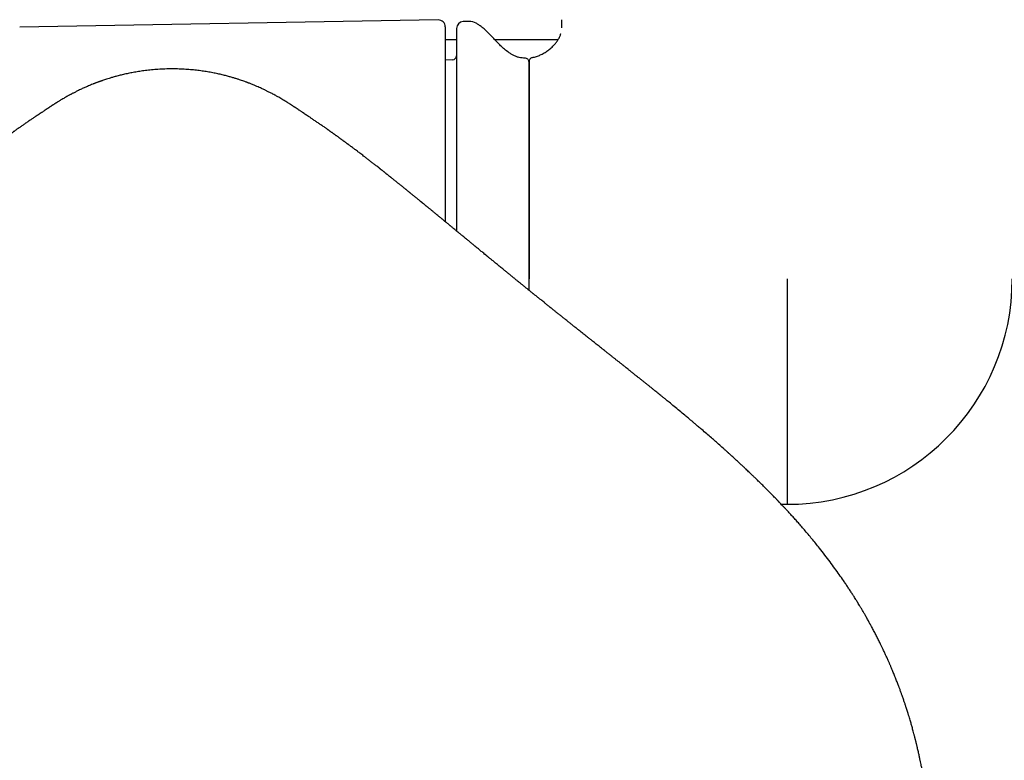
# Model space of a CAD drawing. Header units: millimetres. Extents: x 8 to 891, y 12 to 2136.
# Tile 6 of 21: x 415 to 486, y 916 to 969. Entities that reach past the tile are written whole.
import ezdxf

# ---------------------------------------------------------------- set-up
doc = ezdxf.new("R2010")
doc.units = ezdxf.units.MM

msp = doc.modelspace()

# ---------------------------------------------------------------- linework, layer by layer
at = {"color": 7, "linetype": 'Continuous', "lineweight": 30}
for p, q in [((444.991, 968.897), (414.983, 968.374)), ((447.212, 968.781), (446.791, 968.774)), ((453.85, 968.34), (453.85, 968.912)), ((445.5, 968.398), (445.5, 954.442)), ((445.5, 967.484), (446.3, 967.484)), ((449.042, 967.484), (453.586, 967.484)), ((446.01, 966.03), (445.5, 966.012)), ((451.5, 950.34), (451.5, 965.862)), ((451.5, 949.526), (451.5, 950.34)), ((470, 950.34), (470, 934.19)), ((469.581, 934.198), (470, 934.19))]:
    msp.add_line(p, q, dxfattribs=at)
for centre, radius, start, end in [((445, 968.398), 0.5, 0, 91), ((446.8, 968.274), 0.5, 91, 180), ((447.229, 967.781), 1, 61.78971, 91), ((446, 966.33), 0.3, 272, 0), ((451.2, 965.862), 0.3, 0, 90.84118), ((470, 950.34), 16.15, 270, 0)]:
    msp.add_arc(centre, radius, start, end, dxfattribs=at)
for points, knots in [([(451.196, 966.165), (451.134, 966.165), (450.996, 966.165), (450.787, 966.204), (450.571, 966.272), (450.363, 966.365), (450.163, 966.48), (449.931, 966.639), (449.673, 966.851), (449.395, 967.115), (449.148, 967.371), (448.927, 967.607), (448.729, 967.817), (448.53, 968.02), (448.328, 968.212), (448.119, 968.389), (447.913, 968.542), (447.769, 968.623), (447.703, 968.66)], [0, 0, 0, 0, 0.042392, 0.093678, 0.144785, 0.196378, 0.248853, 0.302371, 0.388449, 0.476223, 0.564346, 0.63112, 0.696973, 0.761709, 0.825198, 0.887434, 0.9486, 1, 1, 1, 1]), ([(446.3, 968.274), (446.3, 968.272), (446.3, 968.269), (446.3, 968.246), (446.3, 968.208), (446.3, 968.154), (446.3, 968.085), (446.3, 967.999), (446.3, 967.899), (446.3, 967.785), (446.3, 967.659), (446.3, 967.519), (446.3, 967.366), (446.3, 967.198), (446.3, 967.006), (446.3, 966.786), (446.3, 966.536), (446.3, 966.267), (446.3, 965.981), (446.3, 965.676), (446.3, 965.329), (446.3, 964.937), (446.3, 964.494), (446.3, 964.028), (446.3, 963.538), (446.3, 963.025), (446.3, 962.49), (446.3, 961.936), (446.3, 961.362), (446.3, 960.768), (446.3, 960.194), (446.3, 959.644), (446.3, 959.123), (446.3, 958.592), (446.3, 958.051), (446.3, 957.501), (446.3, 956.957), (446.3, 956.421), (446.3, 955.895), (446.3, 955.364), (446.3, 954.827), (446.3, 954.301), (446.3, 953.951), (446.3, 953.783)], [0, 0, 0, 0, 0.0212837, 0.0425297, 0.0637562, 0.0849816, 0.106224, 0.1275018, 0.149757, 0.1704102, 0.1910386, 0.2116589, 0.2322878, 0.2529422, 0.2736388, 0.2981263, 0.3225605, 0.3469691, 0.3713802, 0.3958215, 0.4203207, 0.4503254, 0.4802568, 0.510166, 0.5401043, 0.5701229, 0.6001277, 0.630059, 0.6599682, 0.6899065, 0.7199252, 0.7444126, 0.7688468, 0.7932555, 0.8176665, 0.8421078, 0.8666071, 0.8891713, 0.9116915, 0.9341893, 0.9566866, 0.9792051, 1, 1, 1, 1]), ([(451.743, 966.202), (451.839, 966.224), (452.033, 966.27), (452.315, 966.383), (452.591, 966.526), (452.853, 966.698), (453.097, 966.896), (453.302, 967.1), (453.468, 967.302), (453.6, 967.497), (453.705, 967.701), (453.768, 967.847), (453.787, 967.928), (453.788, 967.935)], [0, 0, 0, 0, 0.105108, 0.213729, 0.324836, 0.437205, 0.549542, 0.660604, 0.746283, 0.830116, 0.911886, 0.991617, 1, 1, 1, 1]), ([(451.743, 966.202), (451.718, 966.195), (451.668, 966.181), (451.602, 966.137), (451.546, 966.074), (451.507, 965.995), (451.502, 965.936), (451.5, 965.907)], [0, 0, 0, 0, 0.183799, 0.37612, 0.5706, 0.793141, 1, 1, 1, 1]), ([(451.5, 965.907), (451.5, 965.904), (451.5, 965.898), (451.5, 965.847), (451.5, 965.768), (451.5, 965.658), (451.5, 965.517), (451.5, 965.35), (451.5, 965.159), (451.5, 964.946), (451.5, 964.707), (451.5, 964.444), (451.5, 964.144), (451.5, 963.805), (451.5, 963.425), (451.5, 963.016), (451.5, 962.58), (451.5, 962.117), (451.5, 961.628), (451.5, 961.114), (451.5, 960.576), (451.5, 960.016), (451.5, 959.435), (451.5, 958.834), (451.5, 958.215), (451.5, 957.578), (451.5, 956.925), (451.5, 956.258), (451.5, 955.567), (451.5, 954.853), (451.5, 954.117), (451.5, 953.372), (451.5, 952.62), (451.5, 951.862), (451.5, 951.354), (451.5, 951.101)], [0, 0, 0, 0, 0.029262, 0.058529, 0.087799, 0.117071, 0.146343, 0.175616, 0.203215, 0.230814, 0.258413, 0.286011, 0.313609, 0.34441, 0.375211, 0.406011, 0.436811, 0.467611, 0.498411, 0.52921, 0.56001, 0.59081, 0.621609, 0.652409, 0.683208, 0.714008, 0.744808, 0.775607, 0.806407, 0.838672, 0.870938, 0.903203, 0.935469, 0.967734, 1, 1, 1, 1]), ([(425.913, 965.387), (425.739, 965.386), (425.401, 965.383), (424.907, 965.357), (424.442, 965.32), (424.005, 965.271), (423.597, 965.214), (423.216, 965.151), (422.853, 965.082), (422.51, 965.008), (422.187, 964.93), (421.896, 964.855), (421.638, 964.782), (421.415, 964.715), (421.226, 964.655), (421.068, 964.604), (420.946, 964.562), (420.854, 964.531), (420.788, 964.507), (420.737, 964.489), (420.7, 964.476), (420.67, 964.465), (420.632, 964.451), (420.578, 964.431), (420.511, 964.406), (420.439, 964.379), (420.364, 964.35), (420.291, 964.322), (420.188, 964.281), (420.06, 964.229), (419.913, 964.167), (419.781, 964.11), (419.656, 964.055), (419.532, 964), (419.403, 963.94), (419.267, 963.876), (419.142, 963.815), (419.027, 963.758), (418.928, 963.708), (418.836, 963.661), (418.757, 963.62), (418.693, 963.586), (418.638, 963.557), (418.584, 963.528), (418.519, 963.492), (418.441, 963.45), (418.334, 963.39), (418.207, 963.318), (418.069, 963.238), (417.947, 963.166), (417.846, 963.104), (417.765, 963.055), (417.697, 963.013), (417.641, 962.978), (417.594, 962.948), (417.551, 962.921), (417.503, 962.891), (417.451, 962.857), (417.397, 962.823), (417.344, 962.788), (417.298, 962.758), (417.259, 962.733), (417.221, 962.708), (417.184, 962.683), (417.145, 962.658), (417.11, 962.634), (417.073, 962.61), (417.037, 962.586), (417.001, 962.562), (416.966, 962.539), (416.935, 962.518), (416.908, 962.5), (416.887, 962.486), (416.867, 962.472), (416.846, 962.459), (416.823, 962.444), (416.793, 962.423), (416.753, 962.396), (416.701, 962.361), (416.64, 962.32), (416.595, 962.29), (416.571, 962.273)], [0, 0, 0, 0, 0.033595, 0.065393, 0.095408, 0.123652, 0.150139, 0.174881, 0.197891, 0.221215, 0.24247, 0.26167, 0.278826, 0.293946, 0.306396, 0.317035, 0.325867, 0.331308, 0.335738, 0.339502, 0.342006, 0.343537, 0.346481, 0.35139, 0.356626, 0.362896, 0.36913, 0.375148, 0.380951, 0.394752, 0.407164, 0.418188, 0.428582, 0.439866, 0.452101, 0.465298, 0.479471, 0.490038, 0.500768, 0.510432, 0.518913, 0.526213, 0.53116, 0.536977, 0.544471, 0.553646, 0.56388, 0.582209, 0.599751, 0.616282, 0.630795, 0.643336, 0.654195, 0.663382, 0.670352, 0.678953, 0.689239, 0.701225, 0.714919, 0.728472, 0.740647, 0.751445, 0.761386, 0.776664, 0.793419, 0.811552, 0.830604, 0.846188, 0.862314, 0.878448, 0.892972, 0.901695, 0.90965, 0.916836, 0.923251, 0.929945, 0.938291, 0.950258, 0.964532, 0.981113, 1, 1, 1, 1]), ([(435.255, 962.273), (435.225, 962.293), (435.169, 962.332), (435.094, 962.382), (435.033, 962.423), (434.984, 962.456), (434.944, 962.482), (434.914, 962.503), (434.89, 962.519), (434.868, 962.533), (434.845, 962.548), (434.82, 962.565), (434.793, 962.583), (434.764, 962.602), (434.736, 962.621), (434.704, 962.642), (434.668, 962.666), (434.627, 962.693), (434.581, 962.724), (434.543, 962.749), (434.512, 962.769), (434.488, 962.784), (434.465, 962.8), (434.437, 962.817), (434.405, 962.838), (434.359, 962.868), (434.297, 962.907), (434.219, 962.957), (434.126, 963.015), (434.013, 963.085), (433.863, 963.175), (433.712, 963.264), (433.562, 963.351), (433.414, 963.434), (433.27, 963.513), (433.139, 963.583), (433.018, 963.647), (432.909, 963.702), (432.808, 963.754), (432.717, 963.799), (432.633, 963.84), (432.544, 963.883), (432.436, 963.934), (432.306, 963.994), (432.155, 964.062), (431.982, 964.138), (431.818, 964.207), (431.671, 964.267), (431.557, 964.313), (431.464, 964.349), (431.397, 964.375), (431.352, 964.392), (431.32, 964.404), (431.293, 964.414), (431.259, 964.427), (431.199, 964.449), (431.104, 964.484), (430.966, 964.533), (430.792, 964.593), (430.594, 964.658), (430.375, 964.726), (430.138, 964.796), (429.873, 964.87), (429.58, 964.945), (429.258, 965.021), (428.907, 965.095), (428.539, 965.164), (428.154, 965.225), (427.754, 965.279), (427.33, 965.324), (426.88, 965.359), (426.405, 965.383), (426.08, 965.386), (425.913, 965.387)], [0, 0, 0, 0, 0.022539, 0.042708, 0.060509, 0.076059, 0.089898, 0.099619, 0.108328, 0.116556, 0.126126, 0.137188, 0.14974, 0.163776, 0.17907, 0.194022, 0.208315, 0.22605, 0.242502, 0.256715, 0.265517, 0.273083, 0.279669, 0.286609, 0.294107, 0.30217, 0.315993, 0.330758, 0.345316, 0.365073, 0.386187, 0.406516, 0.42519, 0.443826, 0.459993, 0.475101, 0.487639, 0.499258, 0.509989, 0.519833, 0.527583, 0.536068, 0.546184, 0.557945, 0.571361, 0.586439, 0.603186, 0.613727, 0.623935, 0.632176, 0.637044, 0.640785, 0.643401, 0.645069, 0.647394, 0.650773, 0.657833, 0.667295, 0.679167, 0.693458, 0.707573, 0.723462, 0.741134, 0.760597, 0.781862, 0.804938, 0.829838, 0.854276, 0.880269, 0.907827, 0.936961, 0.967682, 1, 1, 1, 1]), ([(416.571, 962.273), (416.567, 962.27), (416.558, 962.265), (416.546, 962.256), (416.536, 962.249), (416.526, 962.243), (416.518, 962.237), (416.506, 962.229), (416.49, 962.219), (416.467, 962.203), (416.437, 962.183), (416.4, 962.158), (416.359, 962.131), (416.317, 962.103), (416.278, 962.077), (416.24, 962.052), (416.205, 962.028), (416.169, 962.004), (416.133, 961.98), (416.082, 961.946), (416.015, 961.901), (415.929, 961.843), (415.832, 961.778), (415.728, 961.708), (415.621, 961.635), (415.514, 961.562), (415.414, 961.494), (415.318, 961.428), (415.226, 961.364), (415.131, 961.299), (415.034, 961.232), (414.933, 961.162), (414.835, 961.093), (414.745, 961.03), (414.672, 960.978), (414.608, 960.933), (414.546, 960.889), (414.477, 960.84), (414.409, 960.791), (414.345, 960.746), (414.286, 960.704), (414.235, 960.667), (414.187, 960.633), (414.14, 960.599), (414.088, 960.562), (414.034, 960.523), (413.982, 960.485), (413.936, 960.452), (413.895, 960.422), (413.855, 960.393), (413.809, 960.36), (413.759, 960.323), (413.708, 960.286), (413.661, 960.251), (413.618, 960.22), (413.575, 960.188), (413.528, 960.154), (413.475, 960.114), (413.419, 960.073), (413.366, 960.034), (413.32, 960), (413.276, 959.967), (413.229, 959.932), (413.175, 959.892), (413.118, 959.85), (413.063, 959.809), (413.015, 959.773), (412.967, 959.737), (412.912, 959.696), (412.846, 959.647), (412.777, 959.595), (412.702, 959.538), (412.616, 959.473), (412.515, 959.396), (412.413, 959.319), (412.317, 959.245), (412.227, 959.177), (412.153, 959.12), (412.091, 959.072), (412.04, 959.033), (411.987, 958.992), (411.93, 958.949), (411.868, 958.901), (411.802, 958.85), (411.736, 958.799), (411.676, 958.753), (411.619, 958.708), (411.56, 958.663), (411.495, 958.612), (411.43, 958.561), (411.37, 958.515), (411.325, 958.48), (411.286, 958.449), (411.243, 958.415), (411.192, 958.375), (411.138, 958.333), (411.088, 958.294), (411.046, 958.261), (410.987, 958.214), (410.904, 958.149), (410.799, 958.066), (410.692, 957.982), (410.61, 957.917), (410.548, 957.868), (410.503, 957.832), (410.452, 957.792), (410.398, 957.749), (410.347, 957.708), (410.305, 957.675), (410.266, 957.644), (410.22, 957.607), (410.161, 957.56), (410.095, 957.507), (410.025, 957.452), (409.959, 957.398), (409.893, 957.346), (409.827, 957.293), (409.758, 957.237), (409.687, 957.18), (409.607, 957.116), (409.512, 957.04), (409.397, 956.948), (409.284, 956.857), (409.178, 956.771), (409.074, 956.687), (408.973, 956.605), (408.871, 956.523), (408.786, 956.454), (408.7, 956.384), (408.614, 956.314), (408.536, 956.251), (408.473, 956.2), (408.429, 956.164), (408.384, 956.127), (408.329, 956.082), (408.261, 956.027), (408.191, 955.97), (408.128, 955.919), (408.076, 955.876), (408.031, 955.84), (407.989, 955.805), (407.948, 955.771), (407.902, 955.734), (407.847, 955.689), (407.788, 955.641), (407.73, 955.594), (407.685, 955.557), (407.646, 955.525), (407.606, 955.492), (407.555, 955.45), (407.493, 955.4), (407.428, 955.346), (407.364, 955.294), (407.307, 955.248), (407.241, 955.194), (407.162, 955.128), (407.062, 955.047), (406.962, 954.965), (406.863, 954.883), (406.756, 954.795), (406.661, 954.717), (406.582, 954.653), (406.531, 954.611), (406.48, 954.568), (406.42, 954.519), (406.358, 954.469), (406.302, 954.422), (406.255, 954.384), (406.209, 954.346), (406.156, 954.302), (406.093, 954.25), (406.03, 954.199), (405.977, 954.155), (405.932, 954.118), (405.89, 954.083), (405.843, 954.044), (405.789, 954), (405.726, 953.948), (405.655, 953.89), (405.579, 953.827), (405.506, 953.767), (405.444, 953.715), (405.386, 953.668), (405.324, 953.617), (405.254, 953.559), (405.182, 953.5), (405.114, 953.444), (405.051, 953.392), (404.995, 953.346), (404.948, 953.307), (404.903, 953.27), (404.856, 953.231), (404.799, 953.184), (404.737, 953.133), (404.678, 953.084), (404.629, 953.044), (404.582, 953.005), (404.524, 952.957), (404.449, 952.895), (404.366, 952.827), (404.285, 952.76), (404.21, 952.699), (404.138, 952.639), (404.063, 952.577), (403.984, 952.512), (403.904, 952.447), (403.828, 952.384), (403.754, 952.324), (403.679, 952.261), (403.595, 952.193), (403.509, 952.122), (403.431, 952.057), (403.367, 952.005), (403.304, 951.953), (403.227, 951.89), (403.138, 951.817), (403.054, 951.748), (402.983, 951.69), (402.912, 951.632), (402.835, 951.569), (402.744, 951.494), (402.644, 951.413), (402.538, 951.325), (402.431, 951.238), (402.324, 951.151), (402.216, 951.062), (402.113, 950.978), (402.025, 950.907), (401.954, 950.848), (401.89, 950.796), (401.819, 950.739), (401.742, 950.676), (401.658, 950.607), (401.574, 950.539), (401.497, 950.476), (401.419, 950.413), (401.332, 950.341), (401.237, 950.264), (401.146, 950.191), (401.056, 950.117), (400.962, 950.041), (400.864, 949.962), (400.763, 949.88), (400.648, 949.786), (400.525, 949.687), (400.408, 949.592), (400.313, 949.516), (400.231, 949.449), (400.157, 949.39), (400.088, 949.334), (400.03, 949.287), (399.983, 949.249), (399.937, 949.212), (399.882, 949.168), (399.808, 949.108), (399.722, 949.039), (399.634, 948.968), (399.551, 948.901), (399.46, 948.828), (399.361, 948.748), (399.261, 948.668), (399.172, 948.596), (399.09, 948.531), (399.01, 948.466), (398.917, 948.391), (398.808, 948.305), (398.691, 948.21), (398.566, 948.111), (398.432, 948.003), (398.279, 947.881), (398.119, 947.753), (397.959, 947.625), (397.83, 947.522), (397.726, 947.44), (397.639, 947.37), (397.545, 947.295), (397.457, 947.225), (397.38, 947.164), (397.312, 947.11), (397.245, 947.056), (397.165, 946.993), (397.074, 946.92), (396.97, 946.838), (396.864, 946.753), (396.75, 946.663), (396.622, 946.561), (396.48, 946.449), (396.334, 946.332), (396.195, 946.223), (396.073, 946.125), (395.969, 946.043), (395.873, 945.967), (395.765, 945.881), (395.632, 945.776), (395.478, 945.654), (395.318, 945.527), (395.16, 945.402), (395.004, 945.278), (394.852, 945.158), (394.722, 945.055), (394.615, 944.97), (394.527, 944.901), (394.439, 944.831), (394.349, 944.76), (394.251, 944.682), (394.161, 944.611), (394.078, 944.545), (394.004, 944.486), (393.923, 944.422), (393.84, 944.356), (393.757, 944.291), (393.687, 944.235), (393.626, 944.187), (393.564, 944.137), (393.482, 944.073), (393.378, 943.99), (393.259, 943.895), (393.128, 943.791), (393.01, 943.697), (392.913, 943.62), (392.848, 943.568), (392.8, 943.53), (392.767, 943.504), (392.739, 943.481), (392.709, 943.457), (392.653, 943.413), (392.564, 943.342), (392.434, 943.238), (392.285, 943.119), (392.128, 942.994), (391.961, 942.86), (391.789, 942.722), (391.613, 942.581), (391.454, 942.453), (391.309, 942.337), (391.176, 942.229), (391.046, 942.124), (390.924, 942.026), (390.819, 941.941), (390.727, 941.867), (390.633, 941.79), (390.516, 941.695), (390.369, 941.575), (390.2, 941.438), (390.019, 941.289), (389.836, 941.139), (389.655, 940.99), (389.474, 940.841), (389.292, 940.689), (389.107, 940.536), (388.95, 940.405), (388.825, 940.3), (388.736, 940.226), (388.664, 940.165), (388.606, 940.116), (388.564, 940.081), (388.53, 940.052), (388.492, 940.02), (388.438, 939.974), (388.363, 939.911), (388.269, 939.831), (388.158, 939.737), (387.991, 939.595), (387.781, 939.415), (387.535, 939.203), (387.305, 939.002), (387.073, 938.8), (386.831, 938.587), (386.626, 938.406), (386.469, 938.266), (386.365, 938.173), (386.269, 938.087), (386.191, 938.017), (386.134, 937.966), (386.093, 937.929), (386.054, 937.894), (386.007, 937.851), (385.942, 937.793), (385.86, 937.718), (385.76, 937.627), (385.59, 937.472), (385.366, 937.265), (385.101, 937.02), (384.861, 936.794), (384.677, 936.621), (384.543, 936.493), (384.452, 936.406), (384.368, 936.326), (384.297, 936.258), (384.237, 936.2), (384.177, 936.142), (384.1, 936.068), (384, 935.971), (383.876, 935.849), (383.737, 935.714), (383.591, 935.57), (383.443, 935.423), (383.285, 935.265), (383.116, 935.096), (382.937, 934.914), (382.759, 934.733), (382.588, 934.556), (382.43, 934.392), (382.291, 934.246), (382.173, 934.122), (382.077, 934.021), (381.996, 933.935), (381.919, 933.852), (381.831, 933.758), (381.728, 933.647), (381.579, 933.485), (381.384, 933.271), (381.141, 933.001), (380.88, 932.705), (380.599, 932.381), (380.299, 932.029), (379.991, 931.658), (379.685, 931.283), (379.392, 930.914), (379.113, 930.555), (378.847, 930.205), (378.581, 929.848), (378.316, 929.486), (378.052, 929.116), (377.801, 928.755), (377.561, 928.401), (377.331, 928.055), (377.153, 927.781), (377.025, 927.58), (376.946, 927.454), (376.873, 927.338), (376.804, 927.226), (376.733, 927.111), (376.656, 926.986), (376.571, 926.845), (376.477, 926.687), (376.376, 926.517), (376.273, 926.34), (376.18, 926.178), (376.097, 926.032), (376.025, 925.906), (375.959, 925.788), (375.902, 925.683), (375.853, 925.594), (375.807, 925.511), (375.759, 925.422), (375.66, 925.237), (375.515, 924.962), (375.359, 924.659), (375.236, 924.414), (375.146, 924.233), (375.068, 924.073), (374.997, 923.926), (374.925, 923.774), (374.841, 923.596), (374.768, 923.437), (374.707, 923.304), (374.662, 923.204), (374.616, 923.101), (374.571, 923), (374.531, 922.909), (374.498, 922.835), (374.473, 922.776), (374.449, 922.723), (374.417, 922.649), (374.372, 922.544), (374.313, 922.403), (374.246, 922.245), (374.175, 922.072), (374.106, 921.902), (374.042, 921.743), (373.984, 921.593), (373.927, 921.447), (373.871, 921.302), (373.821, 921.169), (373.768, 921.029), (373.708, 920.867), (373.644, 920.692), (373.582, 920.518), (373.523, 920.352), (373.466, 920.186), (373.412, 920.029), (373.363, 919.882), (373.318, 919.745), (373.272, 919.606), (373.224, 919.456), (373.173, 919.297), (373.125, 919.142), (373.082, 919.001), (373.042, 918.87), (373.006, 918.749), (372.972, 918.632), (372.938, 918.515), (372.902, 918.391), (372.864, 918.256), (372.823, 918.108), (372.779, 917.946), (372.732, 917.769), (372.693, 917.621), (372.666, 917.515), (372.65, 917.452), (372.633, 917.388), (372.614, 917.311), (372.593, 917.228), (372.573, 917.146), (372.555, 917.07), (372.536, 916.992), (372.515, 916.903), (372.489, 916.794), (372.471, 916.714), (372.461, 916.67)], [0, 0, 0, 0, 0.002675, 0.005004, 0.00698, 0.0086, 0.009859, 0.010921, 0.013419, 0.015933, 0.019047, 0.022339, 0.025904, 0.028822, 0.031722, 0.034339, 0.03667, 0.038767, 0.040945, 0.043254, 0.047701, 0.05244, 0.057416, 0.06263, 0.067855, 0.072788, 0.077422, 0.08127, 0.085115, 0.088981, 0.092891, 0.096908, 0.100992, 0.104496, 0.107414, 0.109319, 0.111696, 0.114421, 0.116946, 0.119304, 0.121411, 0.123304, 0.12486, 0.126531, 0.128349, 0.130316, 0.132211, 0.133867, 0.135115, 0.13646, 0.138051, 0.139886, 0.141748, 0.143364, 0.144734, 0.145987, 0.147542, 0.149367, 0.151357, 0.153117, 0.154607, 0.15591, 0.157427, 0.159213, 0.161203, 0.162996, 0.164519, 0.165821, 0.167593, 0.169738, 0.172064, 0.174121, 0.176847, 0.180191, 0.183473, 0.186311, 0.189021, 0.191623, 0.193093, 0.194608, 0.196195, 0.197866, 0.199691, 0.201681, 0.203723, 0.205484, 0.206965, 0.208646, 0.210573, 0.212643, 0.214373, 0.215702, 0.216556, 0.217761, 0.219324, 0.220923, 0.22232, 0.223518, 0.224516, 0.227324, 0.230419, 0.233292, 0.236136, 0.237183, 0.238396, 0.239776, 0.241321, 0.242775, 0.243894, 0.244705, 0.245951, 0.24754, 0.249432, 0.251221, 0.253078, 0.254689, 0.2564, 0.258249, 0.260099, 0.261907, 0.264435, 0.267306, 0.270676, 0.273058, 0.275327, 0.278505, 0.280564, 0.282866, 0.284767, 0.286882, 0.289184, 0.290401, 0.291418, 0.292375, 0.293608, 0.295431, 0.297171, 0.298644, 0.299851, 0.300853, 0.301815, 0.302808, 0.303784, 0.305023, 0.30662, 0.307943, 0.308991, 0.309771, 0.310595, 0.311804, 0.313261, 0.314842, 0.316281, 0.31757, 0.31871, 0.320725, 0.322904, 0.325364, 0.327421, 0.329455, 0.332434, 0.333678, 0.334608, 0.335698, 0.337019, 0.338464, 0.339675, 0.340622, 0.341465, 0.342615, 0.344054, 0.345482, 0.346606, 0.347442, 0.348295, 0.349283, 0.350408, 0.351706, 0.353193, 0.354867, 0.356504, 0.357715, 0.358754, 0.360055, 0.361596, 0.363069, 0.3645, 0.365796, 0.366938, 0.367912, 0.368722, 0.369651, 0.370804, 0.372197, 0.373437, 0.374398, 0.375141, 0.376326, 0.377896, 0.379697, 0.381313, 0.382784, 0.384165, 0.385681, 0.387261, 0.388876, 0.390419, 0.391796, 0.393232, 0.394886, 0.396728, 0.398337, 0.399464, 0.400467, 0.402033, 0.403967, 0.405612, 0.406938, 0.408072, 0.409685, 0.411374, 0.413327, 0.415407, 0.417472, 0.419427, 0.421465, 0.423582, 0.425266, 0.42639, 0.427595, 0.428884, 0.430314, 0.431904, 0.433583, 0.434967, 0.436212, 0.43786, 0.439803, 0.441431, 0.442858, 0.444746, 0.446544, 0.448213, 0.450261, 0.452783, 0.454837, 0.45659, 0.457853, 0.459246, 0.460543, 0.461572, 0.462333, 0.463039, 0.464012, 0.465252, 0.466995, 0.468541, 0.46988, 0.471394, 0.473306, 0.475107, 0.476616, 0.477963, 0.479345, 0.480774, 0.482809, 0.484961, 0.486844, 0.489215, 0.491856, 0.494647, 0.497411, 0.499945, 0.501184, 0.502655, 0.504348, 0.505889, 0.507092, 0.508183, 0.509301, 0.510444, 0.512153, 0.513868, 0.515592, 0.51742, 0.519526, 0.521911, 0.524387, 0.526728, 0.528679, 0.530363, 0.531802, 0.533332, 0.535644, 0.538241, 0.54082, 0.543365, 0.545864, 0.548311, 0.550648, 0.552077, 0.55344, 0.554831, 0.556271, 0.557759, 0.559478, 0.560543, 0.561715, 0.562994, 0.564381, 0.565667, 0.56692, 0.567714, 0.568512, 0.569871, 0.571541, 0.573434, 0.575491, 0.577711, 0.578989, 0.580023, 0.580768, 0.581226, 0.581609, 0.582081, 0.582642, 0.584244, 0.5863, 0.588787, 0.591298, 0.593686, 0.596627, 0.599361, 0.601889, 0.604003, 0.606062, 0.608073, 0.610036, 0.611742, 0.612957, 0.614312, 0.616139, 0.618437, 0.621171, 0.624027, 0.626927, 0.629703, 0.632519, 0.635375, 0.638271, 0.64115, 0.642772, 0.644153, 0.645293, 0.646194, 0.646855, 0.647281, 0.647789, 0.648649, 0.649826, 0.651318, 0.653126, 0.655057, 0.659192, 0.663086, 0.666743, 0.670193, 0.674164, 0.678331, 0.680022, 0.681743, 0.683352, 0.684638, 0.685512, 0.686128, 0.686621, 0.687379, 0.688426, 0.689761, 0.691385, 0.693281, 0.69803, 0.702359, 0.706269, 0.709866, 0.711422, 0.712942, 0.714393, 0.71558, 0.716475, 0.717396, 0.718589, 0.720323, 0.722425, 0.724833, 0.7273, 0.729798, 0.732325, 0.735342, 0.7384, 0.741498, 0.744481, 0.747259, 0.749675, 0.751733, 0.753419, 0.754699, 0.755967, 0.757518, 0.759352, 0.761429, 0.765444, 0.769835, 0.774605, 0.779755, 0.785405, 0.791387, 0.797266, 0.802962, 0.80847, 0.813783, 0.818897, 0.824615, 0.830086, 0.83541, 0.840607, 0.845684, 0.850598, 0.852571, 0.854394, 0.856068, 0.857607, 0.859224, 0.861025, 0.863018, 0.865309, 0.867816, 0.87034, 0.872874, 0.874708, 0.876546, 0.878246, 0.879719, 0.880965, 0.882019, 0.883239, 0.884716, 0.8898, 0.894787, 0.897381, 0.900016, 0.902263, 0.904024, 0.906086, 0.908552, 0.911329, 0.912633, 0.913989, 0.915397, 0.916843, 0.918108, 0.919102, 0.919849, 0.920504, 0.921252, 0.922822, 0.924682, 0.926806, 0.929201, 0.931763, 0.933848, 0.935669, 0.93772, 0.939671, 0.941443, 0.943064, 0.945278, 0.947883, 0.949975, 0.952155, 0.954462, 0.956513, 0.958368, 0.96024, 0.961887, 0.963864, 0.966111, 0.968125, 0.969947, 0.97164, 0.973221, 0.974687, 0.976205, 0.97778, 0.979534, 0.981459, 0.983533, 0.985823, 0.988322, 0.989251, 0.989934, 0.99074, 0.99174, 0.992861, 0.99393, 0.994885, 0.995806, 0.996929, 0.998327, 1, 1, 1, 1]), ([(479.365, 916.67), (479.355, 916.716), (479.336, 916.799), (479.309, 916.912), (479.287, 917.004), (479.268, 917.084), (479.248, 917.164), (479.228, 917.247), (479.208, 917.326), (479.19, 917.397), (479.176, 917.454), (479.162, 917.51), (479.145, 917.574), (479.124, 917.654), (479.093, 917.774), (479.054, 917.92), (479.009, 918.084), (478.968, 918.234), (478.93, 918.371), (478.891, 918.506), (478.849, 918.651), (478.8, 918.815), (478.745, 918.997), (478.691, 919.173), (478.639, 919.34), (478.593, 919.483), (478.551, 919.616), (478.513, 919.732), (478.478, 919.837), (478.443, 919.942), (478.406, 920.051), (478.366, 920.169), (478.322, 920.295), (478.278, 920.421), (478.238, 920.534), (478.201, 920.639), (478.163, 920.744), (478.122, 920.855), (478.084, 920.96), (478.05, 921.052), (478.013, 921.15), (477.969, 921.265), (477.916, 921.404), (477.86, 921.548), (477.808, 921.682), (477.758, 921.806), (477.707, 921.933), (477.652, 922.069), (477.596, 922.204), (477.545, 922.328), (477.498, 922.439), (477.455, 922.54), (477.417, 922.629), (477.384, 922.706), (477.353, 922.778), (477.318, 922.857), (477.276, 922.954), (477.226, 923.067), (477.172, 923.187), (477.119, 923.303), (477.068, 923.415), (477.014, 923.532), (476.958, 923.652), (476.902, 923.772), (476.851, 923.879), (476.805, 923.975), (476.758, 924.071), (476.706, 924.179), (476.646, 924.301), (476.579, 924.437), (476.508, 924.578), (476.434, 924.722), (476.361, 924.866), (476.286, 925.01), (476.21, 925.155), (476.134, 925.297), (476.069, 925.418), (476.016, 925.516), (475.971, 925.598), (475.922, 925.687), (475.865, 925.791), (475.799, 925.908), (475.729, 926.034), (475.641, 926.188), (475.538, 926.367), (475.419, 926.57), (475.306, 926.76), (475.203, 926.931), (475.114, 927.077), (475.037, 927.203), (474.962, 927.323), (474.885, 927.447), (474.786, 927.603), (474.663, 927.795), (474.518, 928.02), (474.364, 928.252), (474.207, 928.487), (474.001, 928.79), (473.741, 929.162), (473.42, 929.61), (473.077, 930.076), (472.708, 930.562), (472.365, 931.001), (472.056, 931.388), (471.786, 931.718), (471.515, 932.043), (471.25, 932.354), (470.999, 932.644), (470.762, 932.914), (470.539, 933.164), (470.356, 933.365), (470.212, 933.523), (470.104, 933.64), (470.007, 933.745), (469.922, 933.836), (469.849, 933.914), (469.779, 933.988), (469.702, 934.07), (469.61, 934.167), (469.502, 934.281), (469.377, 934.411), (469.221, 934.574), (469.035, 934.765), (468.826, 934.978), (468.616, 935.19), (468.409, 935.397), (468.227, 935.577), (468.071, 935.731), (467.946, 935.854), (467.832, 935.965), (467.736, 936.058), (467.658, 936.134), (467.588, 936.201), (467.512, 936.274), (467.418, 936.365), (467.307, 936.471), (467.187, 936.584), (467.051, 936.714), (466.893, 936.862), (466.711, 937.032), (466.541, 937.19), (466.385, 937.335), (466.246, 937.462), (466.11, 937.587), (465.986, 937.7), (465.884, 937.792), (465.812, 937.858), (465.764, 937.901), (465.728, 937.933), (465.689, 937.969), (465.636, 938.016), (465.569, 938.077), (465.413, 938.217), (465.178, 938.426), (464.873, 938.695), (464.566, 938.964), (464.24, 939.246), (463.971, 939.478), (463.77, 939.65), (463.652, 939.75), (463.543, 939.843), (463.451, 939.921), (463.382, 939.98), (463.332, 940.021), (463.299, 940.049), (463.27, 940.074), (463.234, 940.104), (463.186, 940.145), (463.12, 940.2), (463.035, 940.272), (462.928, 940.361), (462.808, 940.462), (462.593, 940.641), (462.294, 940.889), (461.916, 941.2), (461.623, 941.44), (461.419, 941.606), (461.306, 941.698), (461.211, 941.775), (461.135, 941.837), (461.068, 941.892), (460.984, 941.959), (460.874, 942.049), (460.738, 942.158), (460.595, 942.274), (460.447, 942.393), (460.291, 942.518), (460.126, 942.651), (459.962, 942.783), (459.802, 942.911), (459.646, 943.035), (459.491, 943.16), (459.346, 943.275), (459.225, 943.371), (459.133, 943.445), (459.068, 943.497), (459.01, 943.542), (458.942, 943.597), (458.853, 943.668), (458.738, 943.759), (458.609, 943.862), (458.49, 943.957), (458.398, 944.03), (458.332, 944.082), (458.274, 944.128), (458.225, 944.167), (458.176, 944.205), (458.123, 944.248), (458.055, 944.302), (457.976, 944.364), (457.893, 944.43), (457.813, 944.494), (457.739, 944.552), (457.673, 944.605), (457.599, 944.663), (457.518, 944.727), (457.428, 944.799), (457.309, 944.893), (457.152, 945.017), (456.954, 945.174), (456.744, 945.34), (456.555, 945.49), (456.391, 945.62), (456.254, 945.729), (456.125, 945.831), (456.01, 945.922), (455.91, 946.001), (455.814, 946.077), (455.713, 946.158), (455.594, 946.251), (455.458, 946.359), (455.313, 946.474), (455.175, 946.584), (455.054, 946.681), (454.947, 946.766), (454.846, 946.846), (454.747, 946.924), (454.629, 947.018), (454.484, 947.134), (454.297, 947.282), (454.107, 947.434), (453.913, 947.589), (453.73, 947.735), (453.545, 947.882), (453.364, 948.028), (453.174, 948.179), (452.98, 948.335), (452.785, 948.491), (452.581, 948.655), (452.415, 948.789), (452.286, 948.892), (452.211, 948.952), (452.134, 949.015), (452.05, 949.082), (451.969, 949.147), (451.902, 949.202), (451.848, 949.245), (451.798, 949.286), (451.737, 949.334), (451.664, 949.393), (451.587, 949.455), (451.514, 949.514), (451.447, 949.569), (451.377, 949.625), (451.298, 949.69), (451.212, 949.759), (451.129, 949.826), (451.058, 949.884), (450.964, 949.96), (450.842, 950.059), (450.713, 950.163), (450.605, 950.252), (450.519, 950.322), (450.437, 950.388), (450.363, 950.448), (450.29, 950.507), (450.208, 950.574), (450.119, 950.647), (450.033, 950.717), (449.954, 950.781), (449.882, 950.84), (449.813, 950.897), (449.724, 950.969), (449.614, 951.059), (449.487, 951.163), (449.36, 951.266), (449.235, 951.369), (449.115, 951.467), (449.02, 951.545), (448.948, 951.604), (448.893, 951.649), (448.836, 951.696), (448.77, 951.75), (448.693, 951.813), (448.615, 951.877), (448.547, 951.933), (448.499, 951.973), (448.458, 952.006), (448.417, 952.04), (448.368, 952.08), (448.291, 952.143), (448.194, 952.223), (448.084, 952.313), (447.979, 952.4), (447.873, 952.487), (447.75, 952.588), (447.612, 952.702), (447.452, 952.833), (447.305, 952.955), (447.156, 953.078), (447.025, 953.186), (446.888, 953.298), (446.786, 953.383), (446.7, 953.453), (446.633, 953.509), (446.561, 953.568), (446.491, 953.626), (446.429, 953.677), (446.371, 953.725), (446.308, 953.777), (446.223, 953.847), (446.128, 953.926), (446.032, 954.004), (445.955, 954.068), (445.897, 954.115), (445.85, 954.154), (445.806, 954.19), (445.752, 954.235), (445.696, 954.281), (445.645, 954.323), (445.603, 954.358), (445.564, 954.389), (445.523, 954.423), (445.473, 954.464), (445.418, 954.51), (445.362, 954.555), (445.314, 954.595), (445.27, 954.631), (445.223, 954.67), (445.167, 954.716), (445.105, 954.767), (445.046, 954.815), (444.998, 954.855), (444.955, 954.89), (444.913, 954.925), (444.864, 954.965), (444.812, 955.007), (444.748, 955.06), (444.675, 955.12), (444.593, 955.187), (444.519, 955.248), (444.448, 955.305), (444.38, 955.361), (444.311, 955.418), (444.251, 955.467), (444.205, 955.504), (444.168, 955.535), (444.128, 955.567), (444.076, 955.61), (444.017, 955.658), (443.959, 955.706), (443.911, 955.745), (443.87, 955.778), (443.83, 955.811), (443.791, 955.843), (443.75, 955.876), (443.707, 955.912), (443.655, 955.953), (443.596, 956.002), (443.533, 956.053), (443.474, 956.101), (443.423, 956.142), (443.375, 956.181), (443.322, 956.224), (443.264, 956.272), (443.203, 956.321), (443.144, 956.369), (443.088, 956.415), (443.036, 956.457), (442.991, 956.494), (442.951, 956.525), (442.913, 956.556), (442.871, 956.591), (442.82, 956.632), (442.766, 956.676), (442.716, 956.716), (442.675, 956.749), (442.635, 956.781), (442.587, 956.82), (442.525, 956.87), (442.457, 956.925), (442.388, 956.98), (442.326, 957.031), (442.267, 957.078), (442.206, 957.127), (442.14, 957.18), (442.07, 957.236), (442.001, 957.291), (441.936, 957.344), (441.871, 957.396), (441.801, 957.451), (441.734, 957.505), (441.675, 957.552), (441.629, 957.589), (441.589, 957.62), (441.555, 957.648), (441.521, 957.675), (441.48, 957.708), (441.43, 957.747), (441.377, 957.79), (441.32, 957.835), (441.264, 957.879), (441.209, 957.923), (441.159, 957.962), (441.11, 958.001), (441.06, 958.041), (441.012, 958.078), (440.967, 958.114), (440.926, 958.146), (440.887, 958.177), (440.849, 958.207), (440.81, 958.237), (440.705, 958.32), (440.552, 958.439), (440.353, 958.595), (440.164, 958.742), (439.975, 958.888), (439.802, 959.022), (439.648, 959.14), (439.503, 959.25), (439.353, 959.364), (439.202, 959.479), (439.047, 959.596), (438.907, 959.701), (438.759, 959.812), (438.652, 959.892), (438.57, 959.952), (438.528, 959.984), (438.487, 960.014), (438.441, 960.048), (438.39, 960.086), (438.338, 960.124), (438.289, 960.161), (438.246, 960.192), (438.204, 960.222), (438.163, 960.253), (438.115, 960.288), (438.065, 960.324), (438.015, 960.361), (437.97, 960.393), (437.93, 960.422), (437.887, 960.454), (437.835, 960.491), (437.775, 960.535), (437.714, 960.579), (437.657, 960.62), (437.604, 960.658), (437.556, 960.692), (437.511, 960.724), (437.469, 960.754), (437.424, 960.787), (437.375, 960.821), (437.324, 960.858), (437.273, 960.894), (437.226, 960.927), (437.187, 960.955), (437.153, 960.979), (437.124, 960.999), (437.097, 961.018), (437.068, 961.039), (437.036, 961.061), (436.992, 961.092), (436.935, 961.132), (436.868, 961.179), (436.786, 961.236), (436.691, 961.302), (436.584, 961.376), (436.478, 961.448), (436.374, 961.52), (436.268, 961.592), (436.161, 961.665), (436.055, 961.737), (435.955, 961.804), (435.864, 961.865), (435.783, 961.92), (435.718, 961.963), (435.668, 961.997), (435.629, 962.023), (435.589, 962.049), (435.548, 962.077), (435.502, 962.108), (435.455, 962.139), (435.41, 962.169), (435.374, 962.194), (435.35, 962.209), (435.335, 962.219), (435.326, 962.225), (435.318, 962.231), (435.309, 962.237), (435.301, 962.242), (435.291, 962.249), (435.28, 962.256), (435.268, 962.264), (435.26, 962.27), (435.255, 962.273)], [0, 0, 0, 0, 0.001749, 0.003194, 0.004337, 0.005301, 0.006315, 0.007386, 0.008489, 0.009366, 0.010085, 0.010698, 0.01151, 0.012569, 0.013796, 0.016138, 0.018229, 0.020175, 0.021953, 0.023554, 0.025451, 0.027594, 0.029965, 0.032595, 0.034488, 0.036491, 0.038225, 0.039696, 0.041041, 0.042386, 0.04381, 0.045346, 0.047028, 0.048779, 0.050319, 0.051518, 0.052915, 0.054491, 0.055919, 0.05709, 0.058136, 0.059831, 0.061691, 0.06371, 0.065568, 0.067, 0.068737, 0.070742, 0.072652, 0.074269, 0.075745, 0.077083, 0.078267, 0.079292, 0.080159, 0.081181, 0.082483, 0.084116, 0.085777, 0.087368, 0.088887, 0.090336, 0.092165, 0.093829, 0.095301, 0.096582, 0.097786, 0.099273, 0.101041, 0.102849, 0.104888, 0.106898, 0.108887, 0.110894, 0.112924, 0.114976, 0.116856, 0.118048, 0.119093, 0.120336, 0.121802, 0.123491, 0.125311, 0.127127, 0.130051, 0.132963, 0.135791, 0.138249, 0.140311, 0.142079, 0.14372, 0.145494, 0.147439, 0.150513, 0.153846, 0.157237, 0.160682, 0.164182, 0.170574, 0.177198, 0.184195, 0.19158, 0.199346, 0.204387, 0.209566, 0.214794, 0.219748, 0.224397, 0.228741, 0.232784, 0.236525, 0.238581, 0.240529, 0.242269, 0.243761, 0.245006, 0.246114, 0.247433, 0.249051, 0.250937, 0.253093, 0.255519, 0.259049, 0.262679, 0.266252, 0.269769, 0.273228, 0.275461, 0.277637, 0.27955, 0.281161, 0.282468, 0.28347, 0.284636, 0.286269, 0.288181, 0.290152, 0.292181, 0.294944, 0.297925, 0.301139, 0.303306, 0.305568, 0.307909, 0.309971, 0.311612, 0.312831, 0.313491, 0.313944, 0.314558, 0.315405, 0.316486, 0.3178, 0.322942, 0.327811, 0.332427, 0.337631, 0.34332, 0.345208, 0.347143, 0.348908, 0.350357, 0.35149, 0.352192, 0.352675, 0.353044, 0.353597, 0.354351, 0.355308, 0.356694, 0.358361, 0.360308, 0.362353, 0.36843, 0.374328, 0.380044, 0.3821, 0.383865, 0.38534, 0.386523, 0.387431, 0.388474, 0.390423, 0.392579, 0.394792, 0.397063, 0.399439, 0.402005, 0.404768, 0.407078, 0.409511, 0.412068, 0.414433, 0.416343, 0.417794, 0.418786, 0.419413, 0.420489, 0.422001, 0.423586, 0.425916, 0.428048, 0.429215, 0.430256, 0.431164, 0.431938, 0.432584, 0.433432, 0.434468, 0.435789, 0.437165, 0.438435, 0.439596, 0.440649, 0.441594, 0.44309, 0.444508, 0.44588, 0.448787, 0.451983, 0.455369, 0.458849, 0.461073, 0.463321, 0.465479, 0.467339, 0.468921, 0.470346, 0.471985, 0.473879, 0.47612, 0.478651, 0.480997, 0.482947, 0.484653, 0.486294, 0.487929, 0.489556, 0.492209, 0.495174, 0.498908, 0.501795, 0.504953, 0.508181, 0.511211, 0.514257, 0.517906, 0.521224, 0.524381, 0.528526, 0.529938, 0.531137, 0.532489, 0.534017, 0.535558, 0.536762, 0.537614, 0.538394, 0.539467, 0.540836, 0.542285, 0.54359, 0.54475, 0.545899, 0.54735, 0.549036, 0.550543, 0.551813, 0.552895, 0.555649, 0.558503, 0.559921, 0.561621, 0.563232, 0.564443, 0.565676, 0.567282, 0.568989, 0.570633, 0.57209, 0.573433, 0.574679, 0.575976, 0.578436, 0.580851, 0.5832, 0.585629, 0.588008, 0.590048, 0.591112, 0.59216, 0.593205, 0.594445, 0.595951, 0.597719, 0.598969, 0.599891, 0.600567, 0.601356, 0.6023, 0.6034, 0.605896, 0.607993, 0.609918, 0.61212, 0.61432, 0.617227, 0.620414, 0.623901, 0.626136, 0.629472, 0.631865, 0.634481, 0.635744, 0.63713, 0.63864, 0.640179, 0.641447, 0.64249, 0.64378, 0.645387, 0.647787, 0.649765, 0.65137, 0.652671, 0.653395, 0.654337, 0.655502, 0.656796, 0.657905, 0.658789, 0.659506, 0.660361, 0.661421, 0.662707, 0.663942, 0.664992, 0.665856, 0.666775, 0.668021, 0.669531, 0.670852, 0.671897, 0.672721, 0.67365, 0.674736, 0.675943, 0.677098, 0.679028, 0.680819, 0.682608, 0.684014, 0.685593, 0.68728, 0.688735, 0.68968, 0.69045, 0.691305, 0.69244, 0.694052, 0.695425, 0.696485, 0.697388, 0.698323, 0.699289, 0.700152, 0.70117, 0.702384, 0.703794, 0.705391, 0.706847, 0.708001, 0.709051, 0.710315, 0.711819, 0.713321, 0.714731, 0.716126, 0.717407, 0.718528, 0.719483, 0.720309, 0.721354, 0.72262, 0.724097, 0.725377, 0.72638, 0.72716, 0.728378, 0.729974, 0.731863, 0.733607, 0.735211, 0.73662, 0.738093, 0.739882, 0.741713, 0.743544, 0.745243, 0.746834, 0.748654, 0.750766, 0.752155, 0.753385, 0.754434, 0.755302, 0.756112, 0.757208, 0.758625, 0.760146, 0.761508, 0.763268, 0.764687, 0.766034, 0.767379, 0.768731, 0.77015, 0.771321, 0.772477, 0.773579, 0.774625, 0.775639, 0.776862, 0.783516, 0.788508, 0.794144, 0.799913, 0.805119, 0.80967, 0.813783, 0.81832, 0.823429, 0.827824, 0.832918, 0.836791, 0.841897, 0.843435, 0.844734, 0.846004, 0.847512, 0.849259, 0.851103, 0.852741, 0.854148, 0.855354, 0.856727, 0.85834, 0.860193, 0.862001, 0.863569, 0.864897, 0.866133, 0.868066, 0.870307, 0.872512, 0.874519, 0.876337, 0.878247, 0.879662, 0.881181, 0.882831, 0.884622, 0.886555, 0.888532, 0.890277, 0.891773, 0.893019, 0.894028, 0.895047, 0.896168, 0.897391, 0.898717, 0.901381, 0.904063, 0.906697, 0.91117, 0.915586, 0.919973, 0.924437, 0.929194, 0.934248, 0.939531, 0.944548, 0.949337, 0.953897, 0.958119, 0.960567, 0.962872, 0.965385, 0.968244, 0.971441, 0.975391, 0.97903, 0.982398, 0.985604, 0.986704, 0.987805, 0.988907, 0.99001, 0.991281, 0.992908, 0.994907, 0.997273, 1, 1, 1, 1]), ([(451.5, 951.101), (451.5, 950.959), (451.5, 950.705), (451.5, 950.452), (451.5, 950.34)], [0, 0, 0, 0, 0.559978, 1, 1, 1, 1]), ([(480.773, 908.315), (480.77, 908.334), (480.756, 908.431), (480.732, 908.598), (480.702, 908.805), (480.676, 908.984), (480.655, 909.128), (480.639, 909.24), (480.627, 909.322), (480.618, 909.384), (480.61, 909.435), (480.602, 909.487), (480.593, 909.547), (480.58, 909.637), (480.562, 909.756), (480.541, 909.904), (480.52, 910.04), (480.503, 910.155), (480.49, 910.244), (480.478, 910.33), (480.464, 910.421), (480.45, 910.513), (480.438, 910.598), (480.42, 910.72), (480.396, 910.884), (480.369, 911.062), (480.344, 911.234), (480.317, 911.417), (480.283, 911.638), (480.248, 911.87), (480.218, 912.07), (480.191, 912.24), (480.169, 912.383), (480.148, 912.516), (480.131, 912.625), (480.118, 912.709), (480.107, 912.78), (480.094, 912.858), (480.078, 912.961), (480.057, 913.093), (480.03, 913.256), (479.999, 913.446), (479.964, 913.656), (479.928, 913.871), (479.891, 914.083), (479.856, 914.28), (479.824, 914.46), (479.796, 914.611), (479.772, 914.737), (479.752, 914.843), (479.736, 914.923), (479.723, 914.989), (479.712, 915.049), (479.697, 915.125), (479.678, 915.22), (479.655, 915.333), (479.626, 915.477), (479.589, 915.653), (479.544, 915.867), (479.491, 916.109), (479.432, 916.38), (479.388, 916.57), (479.365, 916.67)], [0, 0, 0, 0, 0.007151, 0.03719, 0.063456, 0.085919, 0.104569, 0.117801, 0.128102, 0.135482, 0.141229, 0.147956, 0.155736, 0.164564, 0.182931, 0.202126, 0.221895, 0.235986, 0.246883, 0.25666, 0.269966, 0.282619, 0.292683, 0.303031, 0.32901, 0.355442, 0.370498, 0.392661, 0.422195, 0.450248, 0.47629, 0.493839, 0.510746, 0.526992, 0.54088, 0.549334, 0.556468, 0.565346, 0.576257, 0.591913, 0.610492, 0.632039, 0.656624, 0.682061, 0.705198, 0.728648, 0.749012, 0.766198, 0.780101, 0.791614, 0.802398, 0.807575, 0.814127, 0.822762, 0.833511, 0.846408, 0.861493, 0.882539, 0.906864, 0.934528, 0.965559, 1, 1, 1, 1])]:
    msp.add_open_spline(points, degree=3, knots=knots, dxfattribs=at)

doc.saveas('drawing.dxf')
